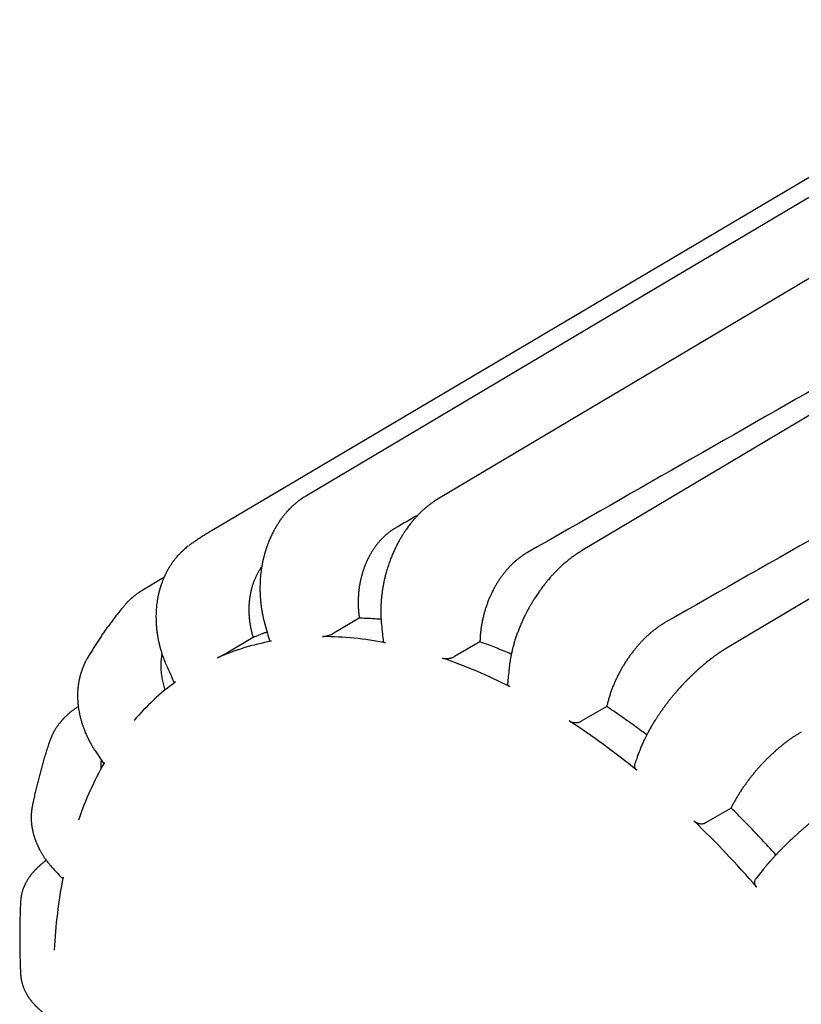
# Model space of a CAD drawing. Header units: millimetres. Extents: x 8 to 399, y 12 to 198.
# Tile 34 of 53: x 316 to 334, y 59 to 82. Entities that reach past the tile are written whole.
import ezdxf

# ---------------------------------------------------------------- set-up
doc = ezdxf.new("R2010")
doc.units = ezdxf.units.MM

msp = doc.modelspace()

# ---------------------------------------------------------------- linework, layer by layer
at = {"color": 7, "linetype": 'Continuous', "lineweight": 30}
for p, q in [((340.157, 82.322), (320.102, 70.457)), ((319.558, 70.104), (319.528, 70.082)), ((319.56, 70.105), (319.559, 70.104)), ((318.944, 69.337), (318.454, 69.046)), ((318.015, 68.674), (318.017, 68.677)), ((323.49, 68.391), (322.899, 68.044)), ((321.019, 67.943), (320.43, 67.596)), ((326.297, 67.842), (325.703, 67.497)), ((329.247, 66.336), (328.652, 65.992)), ((317.336, 65.318), (317.543, 65)), ((332.14, 63.972), (331.544, 63.631)), ((332.891, 62.546), (332.716, 62.324))]:
    msp.add_line(p, q, dxfattribs=at)
at = {"color": 7, "linetype": 'Continuous', "lineweight": 30, "flags": 128}
for points in [[(337.691, 80.403), (330.591, 76.189), (322.259, 71.243)], [(340.775, 80.36), (333.666, 76.131), (325.322, 71.167)], [(344.144, 79.172), (337.021, 74.934), (328.661, 69.959)], [(347.568, 76.92), (339.489, 72.121), (332.048, 67.701)]]:
    msp.add_lwpolyline(points, dxfattribs=at)
at = {"color": 7, "linetype": 'Continuous', "lineweight": 30}
for centre, radius, start, end in [((322.462, 62.326), 5.623, 100.4272, 113.8935), ((322.597, 60.116), 7.847, 78.9573, 89.7385), ((321.43, 55.884), 12.248, 62.9568, 70.967), ((322.53, 62.364), 5.624, 126.1173, 139.5825), ((318.514, 50.833), 18.089, 50.8084, 56.9839), ((324.378, 61.142), 7.849, 150.2696, 161.0489), ((314.794, 46.601), 23.73, 40.8741, 46.0269), ((328.627, 60.037), 12.252, 169.0376, 177.0464)]:
    msp.add_arc(centre, radius, start, end, dxfattribs=at)
for centre, major_axis, ratio, start_param, end_param in [((208.227, -15.644), (1784.409, 1020.058), 0.007384, 1.491103, 1.49974), ((209.475, -14.923), (1784.833, 1016.124), 0.006046, 1.490794, 1.49943), ((207.063, -16.316), (1783.176, 1024.202), 0.008223, 1.499968, 1.500255)]:
    msp.add_ellipse(centre, major_axis=major_axis, ratio=ratio, start_param=start_param, end_param=end_param, dxfattribs=at)
for points, knots in [([(322.259, 71.243), (322.25, 71.238), (322.233, 71.228), (322.209, 71.213), (322.188, 71.199), (322.171, 71.188), (322.157, 71.178), (322.145, 71.17), (322.137, 71.164), (322.13, 71.159), (322.119, 71.151), (322.103, 71.139), (322.08, 71.123), (322.056, 71.104), (322.029, 71.083), (322.002, 71.06), (321.975, 71.036), (321.948, 71.012), (321.925, 70.99), (321.906, 70.972), (321.89, 70.956), (321.876, 70.942), (321.864, 70.93), (321.854, 70.919), (321.846, 70.911), (321.837, 70.901), (321.825, 70.889), (321.812, 70.873), (321.795, 70.855), (321.777, 70.834), (321.759, 70.813), (321.742, 70.792), (321.726, 70.772), (321.711, 70.752), (321.696, 70.733), (321.681, 70.713), (321.668, 70.696), (321.656, 70.679), (321.645, 70.663), (321.635, 70.648), (321.625, 70.634), (321.614, 70.618), (321.6, 70.596), (321.583, 70.569), (321.564, 70.539), (321.544, 70.505), (321.522, 70.466), (321.499, 70.425), (321.476, 70.381), (321.454, 70.335), (321.431, 70.288), (321.41, 70.239), (321.391, 70.195), (321.376, 70.157), (321.363, 70.124), (321.351, 70.091), (321.34, 70.06), (321.33, 70.032), (321.322, 70.008), (321.316, 69.988), (321.311, 69.972), (321.307, 69.961), (321.305, 69.952), (321.302, 69.943), (321.299, 69.932), (321.295, 69.919), (321.29, 69.903), (321.284, 69.883), (321.277, 69.857), (321.269, 69.825), (321.261, 69.791), (321.252, 69.756), (321.244, 69.718), (321.236, 69.678), (321.228, 69.635), (321.22, 69.591), (321.212, 69.543), (321.205, 69.491), (321.198, 69.435), (321.192, 69.375), (321.187, 69.312), (321.182, 69.245), (321.18, 69.173), (321.178, 69.098), (321.179, 69.018), (321.182, 68.934), (321.188, 68.846), (321.196, 68.754), (321.207, 68.666), (321.219, 68.582), (321.234, 68.502), (321.25, 68.42), (321.27, 68.336), (321.285, 68.28), (321.293, 68.251)], [0, 0, 0, 0, 0.01053, 0.019845, 0.027949, 0.034846, 0.040539, 0.04496, 0.048223, 0.05083, 0.053672, 0.061455, 0.070666, 0.080872, 0.092114, 0.103662, 0.115517, 0.127461, 0.138675, 0.146046, 0.153023, 0.159598, 0.1655, 0.16957, 0.17314, 0.177101, 0.182359, 0.188916, 0.196774, 0.205879, 0.214886, 0.223585, 0.231531, 0.238723, 0.247413, 0.254858, 0.261771, 0.26822, 0.274207, 0.279735, 0.284807, 0.289709, 0.298322, 0.308083, 0.318993, 0.331049, 0.344535, 0.359155, 0.374222, 0.389563, 0.405199, 0.421122, 0.437324, 0.447565, 0.457909, 0.468352, 0.478363, 0.487096, 0.494539, 0.500695, 0.505564, 0.508842, 0.511106, 0.513562, 0.516906, 0.521135, 0.525845, 0.530708, 0.539775, 0.549334, 0.559385, 0.569928, 0.580966, 0.592571, 0.60541, 0.618033, 0.63178, 0.646678, 0.662732, 0.679934, 0.697936, 0.717014, 0.737143, 0.75829, 0.780875, 0.80454, 0.829297, 0.855167, 0.882173, 0.904211, 0.926989, 0.950529, 0.974857, 1, 1, 1, 1]), ([(325.322, 71.167), (325.308, 71.158), (325.281, 71.142), (325.241, 71.116), (325.204, 71.091), (325.173, 71.069), (325.146, 71.049), (325.123, 71.032), (325.104, 71.017), (325.088, 71.005), (325.076, 70.995), (325.067, 70.988), (325.059, 70.981), (325.05, 70.974), (325.039, 70.965), (325.028, 70.955), (325.014, 70.943), (324.984, 70.917), (324.941, 70.878), (324.886, 70.824), (324.833, 70.769), (324.785, 70.716), (324.741, 70.666), (324.702, 70.619), (324.667, 70.574), (324.634, 70.531), (324.602, 70.488), (324.57, 70.442), (324.536, 70.391), (324.499, 70.334), (324.462, 70.273), (324.422, 70.205), (324.38, 70.127), (324.336, 70.041), (324.295, 69.953), (324.261, 69.876), (324.236, 69.813), (324.216, 69.764), (324.197, 69.712), (324.178, 69.657), (324.158, 69.598), (324.138, 69.534), (324.118, 69.467), (324.099, 69.396), (324.081, 69.321), (324.063, 69.241), (324.046, 69.157), (324.031, 69.07), (324.019, 68.985), (324.009, 68.905), (324.002, 68.828), (323.996, 68.749), (323.992, 68.668), (323.99, 68.585), (323.991, 68.501), (323.993, 68.415), (323.998, 68.327), (324.004, 68.269), (324.007, 68.239)], [0, 0, 0, 0, 0.0167529, 0.032438, 0.0470645, 0.0606398, 0.0705728, 0.0798591, 0.0879631, 0.0945082, 0.0994964, 0.102929, 0.105699, 0.1097834, 0.1139647, 0.1190012, 0.1248925, 0.1312247, 0.1563963, 0.1807285, 0.2043329, 0.2274666, 0.246743, 0.2654467, 0.2829845, 0.2993526, 0.3147383, 0.3304217, 0.3496302, 0.3696355, 0.3904677, 0.4118288, 0.4393565, 0.4672232, 0.4953795, 0.5237605, 0.5387038, 0.5537078, 0.5691869, 0.5858112, 0.6035991, 0.6225642, 0.6422043, 0.6630288, 0.685018, 0.7081414, 0.7323567, 0.7576119, 0.7839127, 0.8052827, 0.8273237, 0.8500497, 0.8734777, 0.8976276, 0.9220721, 0.9472618, 0.9732265, 1, 1, 1, 1]), ([(320.102, 70.456), (320.077, 70.442), (320.024, 70.41), (319.942, 70.36), (319.856, 70.305), (319.77, 70.249), (319.685, 70.192), (319.615, 70.144), (319.574, 70.115), (319.56, 70.105)], [0, 0, 0, 0, 0.1316502, 0.2896139, 0.4475926, 0.6055988, 0.763645, 0.9217439, 1, 1, 1, 1]), ([(324.345, 70.499), (324.325, 70.488), (324.286, 70.465), (324.229, 70.426), (324.173, 70.384), (324.119, 70.34), (324.065, 70.291), (324.013, 70.24), (323.962, 70.185), (323.915, 70.128), (323.869, 70.069), (323.826, 70.009), (323.785, 69.946), (323.746, 69.88), (323.709, 69.812), (323.674, 69.74), (323.642, 69.667), (323.612, 69.593), (323.585, 69.518), (323.561, 69.442), (323.54, 69.364), (323.521, 69.285), (323.504, 69.204), (323.49, 69.121), (323.479, 69.038), (323.471, 68.951), (323.465, 68.861), (323.463, 68.768), (323.464, 68.674), (323.469, 68.58), (323.478, 68.485), (323.486, 68.422), (323.49, 68.391)], [0, 0, 0, 0, 0.032066, 0.06416, 0.096254, 0.128321, 0.161319, 0.194347, 0.227375, 0.260373, 0.292439, 0.324533, 0.356627, 0.388693, 0.421689, 0.454715, 0.487742, 0.520738, 0.552828, 0.584947, 0.617065, 0.649156, 0.682175, 0.715224, 0.748272, 0.781291, 0.817372, 0.853473, 0.889554, 0.926362, 0.963192, 1, 1, 1, 1]), ([(319.519, 70.075), (319.516, 70.073), (319.498, 70.06), (319.466, 70.034), (319.431, 70.004), (319.406, 69.982), (319.39, 69.968), (319.377, 69.956), (319.367, 69.947), (319.36, 69.94), (319.352, 69.932), (319.342, 69.922), (319.328, 69.909), (319.313, 69.893), (319.296, 69.875), (319.279, 69.857), (319.264, 69.84), (319.246, 69.82), (319.227, 69.797), (319.206, 69.772), (319.187, 69.748), (319.17, 69.725), (319.154, 69.704), (319.138, 69.681), (319.12, 69.656), (319.101, 69.628), (319.085, 69.603), (319.071, 69.581), (319.061, 69.563), (319.05, 69.545), (319.039, 69.527), (319.028, 69.508), (319.018, 69.489), (319.01, 69.473), (319.003, 69.46), (318.998, 69.45), (318.993, 69.442), (318.99, 69.435), (318.987, 69.429), (318.984, 69.422), (318.979, 69.414), (318.974, 69.402), (318.967, 69.388), (318.96, 69.372), (318.952, 69.355), (318.944, 69.337), (318.937, 69.321), (318.928, 69.301), (318.919, 69.278), (318.909, 69.253), (318.898, 69.223), (318.886, 69.189), (318.875, 69.156), (318.867, 69.132), (318.862, 69.117), (318.858, 69.104), (318.855, 69.093), (318.852, 69.084), (318.849, 69.074), (318.846, 69.062), (318.842, 69.047), (318.837, 69.031), (318.832, 69.011), (318.826, 68.986), (318.819, 68.957), (318.812, 68.926), (318.805, 68.894), (318.799, 68.862), (318.794, 68.831), (318.789, 68.8), (318.782, 68.757), (318.775, 68.705), (318.769, 68.642), (318.764, 68.578), (318.761, 68.513), (318.759, 68.445), (318.76, 68.373), (318.762, 68.299), (318.766, 68.234), (318.77, 68.18), (318.775, 68.138), (318.78, 68.094), (318.785, 68.05), (318.792, 68.006), (318.799, 67.965), (318.805, 67.928), (318.811, 67.896), (318.817, 67.868), (318.822, 67.844), (318.826, 67.825), (318.829, 67.812), (318.831, 67.804), (318.833, 67.796), (318.835, 67.789), (318.836, 67.782), (318.839, 67.773), (318.841, 67.762), (318.845, 67.749), (318.849, 67.733), (318.853, 67.715), (318.86, 67.691), (318.868, 67.662), (318.879, 67.625), (318.891, 67.585), (318.906, 67.54), (318.923, 67.49), (318.942, 67.437), (318.964, 67.381), (318.989, 67.32), (319.008, 67.278), (319.017, 67.257)], [0, 0, 0, 0, 0.003766, 0.02396, 0.043412, 0.052135, 0.059638, 0.065819, 0.070677, 0.074212, 0.0774, 0.082249, 0.088943, 0.097393, 0.106091, 0.114486, 0.122579, 0.130369, 0.142243, 0.153586, 0.16443, 0.174406, 0.18319, 0.192315, 0.202862, 0.214744, 0.227401, 0.234218, 0.24121, 0.248376, 0.255717, 0.263233, 0.270731, 0.277319, 0.281782, 0.285618, 0.288827, 0.291409, 0.293375, 0.295674, 0.298942, 0.303176, 0.308377, 0.314544, 0.321244, 0.327672, 0.33381, 0.339662, 0.349651, 0.358677, 0.366737, 0.380959, 0.395327, 0.401015, 0.406488, 0.410979, 0.414431, 0.41739, 0.420742, 0.424853, 0.429721, 0.435346, 0.441727, 0.450495, 0.460375, 0.471083, 0.481723, 0.492231, 0.502609, 0.512859, 0.522984, 0.543799, 0.564093, 0.583879, 0.604641, 0.626046, 0.648368, 0.671578, 0.695642, 0.708735, 0.722048, 0.735574, 0.749313, 0.763242, 0.776329, 0.787448, 0.797386, 0.806146, 0.813729, 0.820136, 0.823253, 0.825991, 0.82835, 0.830329, 0.832452, 0.835062, 0.838454, 0.842626, 0.847581, 0.853317, 0.859836, 0.869832, 0.881246, 0.894085, 0.908354, 0.924063, 0.940904, 0.959161, 0.978852, 1, 1, 1, 1]), ([(327.4, 69.92), (327.38, 69.908), (327.341, 69.885), (327.283, 69.846), (327.226, 69.805), (327.169, 69.761), (327.113, 69.713), (327.057, 69.662), (327.003, 69.607), (326.95, 69.551), (326.9, 69.493), (326.851, 69.433), (326.804, 69.371), (326.758, 69.306), (326.714, 69.238), (326.671, 69.168), (326.63, 69.096), (326.592, 69.022), (326.556, 68.948), (326.522, 68.873), (326.491, 68.797), (326.461, 68.719), (326.434, 68.639), (326.409, 68.558), (326.386, 68.475), (326.365, 68.39), (326.346, 68.302), (326.33, 68.211), (326.317, 68.119), (326.307, 68.027), (326.3, 67.934), (326.298, 67.873), (326.297, 67.842)], [0, 0, 0, 0, 0.032119, 0.064265, 0.096411, 0.12853, 0.161582, 0.194664, 0.227746, 0.260798, 0.292916, 0.325062, 0.357209, 0.389327, 0.422377, 0.455457, 0.488537, 0.521587, 0.55373, 0.5859, 0.61807, 0.650213, 0.683285, 0.716387, 0.749489, 0.782562, 0.818439, 0.854335, 0.890212, 0.926801, 0.963411, 1, 1, 1, 1]), ([(328.661, 69.959), (328.654, 69.954), (328.639, 69.946), (328.62, 69.933), (328.604, 69.923), (328.591, 69.915), (328.581, 69.909), (328.574, 69.904), (328.566, 69.899), (328.555, 69.892), (328.54, 69.882), (328.52, 69.868), (328.495, 69.851), (328.465, 69.829), (328.43, 69.804), (328.394, 69.776), (328.359, 69.748), (328.324, 69.72), (328.29, 69.691), (328.256, 69.662), (328.222, 69.632), (328.191, 69.604), (328.165, 69.58), (328.144, 69.56), (328.128, 69.543), (328.113, 69.529), (328.101, 69.517), (328.091, 69.507), (328.079, 69.495), (328.063, 69.479), (328.044, 69.459), (328.022, 69.436), (327.997, 69.41), (327.971, 69.381), (327.941, 69.348), (327.908, 69.309), (327.871, 69.265), (327.831, 69.217), (327.793, 69.169), (327.755, 69.12), (327.72, 69.072), (327.684, 69.023), (327.649, 68.974), (327.618, 68.926), (327.588, 68.882), (327.562, 68.841), (327.538, 68.802), (327.515, 68.765), (327.494, 68.73), (327.474, 68.696), (327.457, 68.667), (327.443, 68.642), (327.432, 68.622), (327.424, 68.606), (327.417, 68.594), (327.41, 68.582), (327.403, 68.567), (327.392, 68.548), (327.379, 68.523), (327.364, 68.493), (327.346, 68.457), (327.326, 68.418), (327.305, 68.374), (327.283, 68.326), (327.261, 68.276), (327.239, 68.225), (327.213, 68.161), (327.183, 68.084), (327.15, 67.994), (327.124, 67.916), (327.104, 67.851), (327.089, 67.802), (327.076, 67.757), (327.066, 67.718), (327.057, 67.685), (327.05, 67.657), (327.045, 67.636), (327.042, 67.621), (327.04, 67.612), (327.038, 67.605), (327.037, 67.599), (327.036, 67.594), (327.034, 67.588), (327.032, 67.579), (327.03, 67.567), (327.026, 67.551), (327.022, 67.532), (327.018, 67.509), (327.012, 67.481), (327.007, 67.449), (327, 67.412), (326.994, 67.371), (326.987, 67.326), (326.981, 67.276), (326.978, 67.242), (326.976, 67.225)], [0, 0, 0, 0, 0.009202, 0.017004, 0.023411, 0.028427, 0.032054, 0.034819, 0.037753, 0.040881, 0.048067, 0.056105, 0.064994, 0.078182, 0.092207, 0.106873, 0.122181, 0.135675, 0.149636, 0.164065, 0.178471, 0.191479, 0.203008, 0.211029, 0.218135, 0.224321, 0.22953, 0.233752, 0.23793, 0.245034, 0.253491, 0.263261, 0.27402, 0.285655, 0.298164, 0.31403, 0.331114, 0.349425, 0.368974, 0.385523, 0.402918, 0.421068, 0.438621, 0.455105, 0.470242, 0.484326, 0.497354, 0.509318, 0.521833, 0.532932, 0.542624, 0.550915, 0.557809, 0.562247, 0.565846, 0.569709, 0.574453, 0.580077, 0.58851, 0.598369, 0.609657, 0.62238, 0.636552, 0.651899, 0.667929, 0.684099, 0.700395, 0.728299, 0.756462, 0.784892, 0.801473, 0.816824, 0.830869, 0.843613, 0.853407, 0.862264, 0.870185, 0.873449, 0.876192, 0.878412, 0.88011, 0.881571, 0.883348, 0.885868, 0.88987, 0.894944, 0.901089, 0.90831, 0.916609, 0.927102, 0.93894, 0.952135, 0.966698, 0.982646, 1, 1, 1, 1]), ([(321.221, 69.595), (321.215, 69.587), (321.195, 69.56), (321.165, 69.511), (321.129, 69.45), (321.096, 69.386), (321.065, 69.319), (321.037, 69.25), (321.011, 69.179), (320.989, 69.107), (320.97, 69.034), (320.955, 68.96), (320.942, 68.886), (320.932, 68.809), (320.924, 68.731), (320.921, 68.651), (320.92, 68.571), (320.922, 68.487), (320.928, 68.399), (320.938, 68.309), (320.952, 68.218), (320.97, 68.126), (320.992, 68.034), (321.01, 67.973), (321.019, 67.943)], [0, 0, 0, 0, 0.019238, 0.063548, 0.107859, 0.152132, 0.197688, 0.243286, 0.288883, 0.33444, 0.378747, 0.423092, 0.467437, 0.511744, 0.557332, 0.602962, 0.648592, 0.69418, 0.744619, 0.795086, 0.845525, 0.897007, 0.948518, 1, 1, 1, 1]), ([(318.454, 69.046), (318.446, 69.041), (318.431, 69.032), (318.409, 69.019), (318.392, 69.007), (318.377, 68.998), (318.361, 68.987), (318.343, 68.975), (318.321, 68.959), (318.296, 68.941), (318.268, 68.919), (318.245, 68.901), (318.226, 68.885), (318.212, 68.874), (318.2, 68.863), (318.19, 68.854), (318.183, 68.848), (318.179, 68.844), (318.175, 68.841), (318.172, 68.838), (318.167, 68.834), (318.16, 68.827), (318.148, 68.816), (318.133, 68.802), (318.117, 68.786), (318.099, 68.768), (318.081, 68.749), (318.06, 68.727), (318.039, 68.703), (318.025, 68.686), (318.017, 68.677)], [0, 0, 0, 0, 0.048766, 0.091494, 0.128218, 0.158963, 0.183749, 0.225313, 0.269831, 0.326898, 0.387623, 0.451403, 0.482921, 0.515136, 0.545536, 0.570274, 0.582908, 0.593292, 0.601428, 0.607491, 0.61584, 0.634875, 0.66233, 0.698198, 0.742472, 0.783942, 0.83079, 0.883019, 0.940632, 1, 1, 1, 1]), ([(318.015, 68.675), (317.997, 68.653), (317.956, 68.604), (317.894, 68.527), (317.828, 68.443), (317.763, 68.358), (317.699, 68.273), (317.635, 68.186), (317.572, 68.098), (317.511, 68.009), (317.45, 67.919), (317.39, 67.828), (317.331, 67.736), (317.272, 67.643), (317.218, 67.555), (317.184, 67.497), (317.169, 67.471)], [0, 0, 0, 0, 0.058015, 0.130632, 0.203383, 0.276271, 0.349298, 0.422468, 0.495783, 0.569245, 0.642855, 0.716617, 0.79053, 0.864598, 0.93882, 1, 1, 1, 1]), ([(323.997, 68.363), (323.976, 68.365), (323.906, 68.371), (323.786, 68.379), (323.637, 68.387), (323.539, 68.389), (323.49, 68.391)], [0, 0, 0, 0, 0.120178, 0.413401, 0.706625, 1, 1, 1, 1]), ([(330.615, 68.296), (330.595, 68.285), (330.556, 68.262), (330.497, 68.224), (330.438, 68.183), (330.379, 68.14), (330.32, 68.093), (330.261, 68.044), (330.202, 67.992), (330.145, 67.938), (330.089, 67.882), (330.035, 67.824), (329.981, 67.765), (329.928, 67.703), (329.876, 67.639), (329.825, 67.572), (329.775, 67.504), (329.727, 67.435), (329.681, 67.365), (329.638, 67.294), (329.596, 67.223), (329.555, 67.15), (329.516, 67.075), (329.478, 66.999), (329.442, 66.922), (329.408, 66.842), (329.375, 66.76), (329.344, 66.676), (329.316, 66.591), (329.29, 66.506), (329.266, 66.42), (329.253, 66.364), (329.247, 66.336)], [0, 0, 0, 0, 0.03213, 0.064287, 0.096445, 0.128575, 0.161638, 0.194732, 0.227825, 0.260888, 0.293018, 0.325175, 0.357333, 0.389463, 0.422524, 0.455616, 0.488707, 0.521769, 0.553922, 0.586103, 0.618284, 0.650437, 0.68352, 0.716633, 0.749747, 0.78283, 0.818663, 0.854516, 0.89035, 0.926893, 0.963457, 1, 1, 1, 1]), ([(321.344, 68.067), (321.319, 68.058), (321.252, 68.035), (321.143, 67.993), (321.06, 67.96), (321.019, 67.943)], [0, 0, 0, 0, 0.228217, 0.614009, 1, 1, 1, 1]), ([(321.293, 68.252), (321.312, 68.181), (321.349, 68.05), (321.385, 67.92), (321.402, 67.86)], [0, 0, 0, 0, 0.541575, 1, 1, 1, 1]), ([(324.007, 68.239), (324.014, 68.169), (324.027, 68.041), (324.04, 67.913), (324.047, 67.854)], [0, 0, 0, 0, 0.5420953, 1, 1, 1, 1]), ([(321.444, 67.857), (321.441, 67.856), (321.435, 67.855), (321.427, 67.854), (321.419, 67.854), (321.413, 67.854), (321.409, 67.855), (321.405, 67.856), (321.403, 67.858), (321.403, 67.859), (321.402, 67.86)], [0, 0, 0, 0, 0.128163, 0.257212, 0.389059, 0.521876, 0.65004, 0.779097, 0.910972, 1, 1, 1, 1]), ([(322.632, 67.963), (322.64, 67.963), (322.655, 67.964), (322.681, 67.967), (322.706, 67.972), (322.726, 67.976), (322.747, 67.982), (322.773, 67.989), (322.805, 68), (322.836, 68.013), (322.861, 68.024), (322.882, 68.035), (322.893, 68.041), (322.899, 68.044)], [0, 0, 0, 0, 0.105828, 0.214716, 0.320547, 0.375053, 0.429559, 0.535195, 0.643881, 0.749794, 0.858734, 0.928946, 1, 1, 1, 1]), ([(324.1, 67.818), (324.096, 67.818), (324.089, 67.82), (324.079, 67.823), (324.071, 67.826), (324.063, 67.831), (324.057, 67.835), (324.052, 67.84), (324.049, 67.845), (324.047, 67.85), (324.047, 67.853), (324.047, 67.854)], [0, 0, 0, 0, 0.115236, 0.231267, 0.349816, 0.469236, 0.584472, 0.700512, 0.819085, 0.938534, 1, 1, 1, 1]), ([(327.027, 67.553), (326.998, 67.566), (326.915, 67.602), (326.779, 67.658), (326.618, 67.723), (326.457, 67.784), (326.35, 67.823), (326.297, 67.842)], [0, 0, 0, 0, 0.118208, 0.338564, 0.558921, 0.779461, 1, 1, 1, 1]), ([(332.048, 67.701), (332.034, 67.692), (332.006, 67.675), (331.965, 67.65), (331.927, 67.625), (331.892, 67.602), (331.859, 67.58), (331.829, 67.56), (331.801, 67.54), (331.776, 67.522), (331.753, 67.505), (331.732, 67.49), (331.714, 67.476), (331.688, 67.458), (331.655, 67.432), (331.614, 67.4), (331.569, 67.364), (331.52, 67.324), (331.469, 67.281), (331.417, 67.236), (331.366, 67.19), (331.316, 67.145), (331.265, 67.097), (331.215, 67.049), (331.166, 67.001), (331.119, 66.954), (331.074, 66.907), (331.022, 66.853), (330.965, 66.791), (330.903, 66.722), (330.846, 66.656), (330.792, 66.592), (330.74, 66.529), (330.69, 66.465), (330.639, 66.399), (330.588, 66.331), (330.54, 66.265), (330.497, 66.203), (330.458, 66.146), (330.421, 66.09), (330.386, 66.037), (330.356, 65.989), (330.33, 65.946), (330.306, 65.908), (330.283, 65.868), (330.263, 65.834), (330.248, 65.807), (330.237, 65.788), (330.228, 65.772), (330.221, 65.758), (330.215, 65.748), (330.21, 65.738), (330.204, 65.726), (330.195, 65.709), (330.183, 65.688), (330.17, 65.662), (330.155, 65.632), (330.139, 65.6), (330.121, 65.563), (330.103, 65.524), (330.084, 65.482), (330.064, 65.436), (330.043, 65.388), (330.023, 65.336), (330.01, 65.301), (330.003, 65.283)], [0, 0, 0, 0, 0.017551, 0.033952, 0.04921, 0.063336, 0.076336, 0.088216, 0.098978, 0.109531, 0.118739, 0.126604, 0.133788, 0.141329, 0.156623, 0.173246, 0.191204, 0.210505, 0.23116, 0.253183, 0.272677, 0.293036, 0.314052, 0.334648, 0.354695, 0.374211, 0.393232, 0.411776, 0.439906, 0.466749, 0.49226, 0.516399, 0.539758, 0.563457, 0.587833, 0.612918, 0.638763, 0.659653, 0.68077, 0.701104, 0.720536, 0.739045, 0.753098, 0.766859, 0.781361, 0.796697, 0.803854, 0.810966, 0.817031, 0.821922, 0.82564, 0.828693, 0.832531, 0.838965, 0.846936, 0.856446, 0.867392, 0.879568, 0.892975, 0.907623, 0.923523, 0.94069, 0.959143, 0.978903, 1, 1, 1, 1]), ([(317.169, 67.471), (317.163, 67.461), (317.151, 67.441), (317.135, 67.412), (317.122, 67.386), (317.11, 67.362), (317.1, 67.342), (317.092, 67.324), (317.085, 67.31), (317.08, 67.298), (317.076, 67.288), (317.072, 67.278), (317.067, 67.268), (317.062, 67.255), (317.055, 67.238), (317.048, 67.219), (317.04, 67.197), (317.029, 67.168), (317.018, 67.132), (317.007, 67.098), (317, 67.072), (316.996, 67.056), (316.992, 67.043), (316.989, 67.032), (316.987, 67.024), (316.985, 67.016), (316.983, 67.007), (316.98, 66.995), (316.977, 66.981), (316.974, 66.965), (316.969, 66.942), (316.964, 66.916), (316.959, 66.887), (316.955, 66.861), (316.952, 66.836), (316.949, 66.813), (316.946, 66.788), (316.943, 66.764), (316.941, 66.737), (316.939, 66.707), (316.937, 66.674), (316.936, 66.638), (316.935, 66.601), (316.935, 66.563), (316.936, 66.531), (316.937, 66.503), (316.938, 66.481), (316.939, 66.46), (316.941, 66.443), (316.942, 66.429), (316.943, 66.417), (316.944, 66.405), (316.945, 66.391), (316.947, 66.373), (316.949, 66.351), (316.953, 66.324), (316.957, 66.293), (316.963, 66.254), (316.971, 66.207), (316.982, 66.152), (316.996, 66.091), (317.013, 66.026), (317.033, 65.958), (317.055, 65.892), (317.076, 65.833), (317.095, 65.782), (317.113, 65.738), (317.131, 65.696), (317.148, 65.658), (317.165, 65.623), (317.178, 65.596), (317.187, 65.577), (317.193, 65.565), (317.199, 65.554), (317.205, 65.543), (317.21, 65.533), (317.216, 65.522), (317.222, 65.511), (317.229, 65.498), (317.238, 65.482), (317.249, 65.462), (317.262, 65.439), (317.277, 65.414), (317.294, 65.384), (317.314, 65.352), (317.329, 65.33), (317.336, 65.318)], [0, 0, 0, 0, 0.016969, 0.032365, 0.046197, 0.058471, 0.069195, 0.07837, 0.085606, 0.091568, 0.09693, 0.101818, 0.106232, 0.113401, 0.121713, 0.131445, 0.142588, 0.15491, 0.17403, 0.195332, 0.204106, 0.211809, 0.218226, 0.223356, 0.227263, 0.230474, 0.23477, 0.240255, 0.246927, 0.254787, 0.263313, 0.278337, 0.291863, 0.303891, 0.315035, 0.325879, 0.336407, 0.348315, 0.36011, 0.373446, 0.388484, 0.405145, 0.422113, 0.438919, 0.455567, 0.465954, 0.47616, 0.485215, 0.492911, 0.499244, 0.503829, 0.508833, 0.515188, 0.522896, 0.53196, 0.54531, 0.558804, 0.572339, 0.5966, 0.620952, 0.645154, 0.676601, 0.706972, 0.736297, 0.764602, 0.785378, 0.80556, 0.824535, 0.842054, 0.858116, 0.872721, 0.878533, 0.884078, 0.889354, 0.894362, 0.8991, 0.90357, 0.908607, 0.914633, 0.922191, 0.931284, 0.941917, 0.954096, 0.967829, 0.983127, 1, 1, 1, 1]), ([(318.897, 67.567), (318.894, 67.554), (318.888, 67.519), (318.88, 67.461), (318.873, 67.392), (318.87, 67.322), (318.87, 67.25), (318.874, 67.178), (318.881, 67.104), (318.891, 67.034), (318.903, 66.968), (318.917, 66.906), (318.933, 66.843), (318.951, 66.781), (318.965, 66.74), (318.972, 66.72)], [0, 0, 0, 0, 0.048307, 0.131213, 0.214694, 0.298174, 0.383464, 0.468753, 0.554666, 0.640579, 0.712591, 0.784603, 0.856988, 0.929373, 1, 1, 1, 1]), ([(320.184, 67.468), (320.191, 67.47), (320.203, 67.476), (320.227, 67.487), (320.248, 67.498), (320.267, 67.507), (320.285, 67.517), (320.31, 67.529), (320.339, 67.545), (320.369, 67.561), (320.394, 67.575), (320.414, 67.586), (320.425, 67.593), (320.43, 67.596)], [0, 0, 0, 0, 0.105828, 0.214716, 0.320547, 0.375053, 0.429559, 0.535195, 0.643881, 0.749794, 0.858734, 0.928946, 1, 1, 1, 1]), ([(325.424, 67.463), (325.428, 67.462), (325.436, 67.459), (325.449, 67.456), (325.463, 67.453), (325.478, 67.452), (325.493, 67.45), (325.508, 67.45), (325.525, 67.45), (325.541, 67.451), (325.563, 67.453), (325.585, 67.456), (325.607, 67.461), (325.623, 67.465), (325.639, 67.469), (325.654, 67.474), (325.67, 67.481), (325.687, 67.488), (325.697, 67.494), (325.703, 67.497)], [0, 0, 0, 0, 0.052747, 0.105859, 0.160122, 0.214785, 0.267532, 0.320647, 0.374922, 0.429597, 0.482248, 0.589333, 0.643891, 0.696682, 0.749835, 0.804127, 0.858811, 0.928984, 1, 1, 1, 1]), ([(319.017, 67.257), (319.048, 67.189), (319.104, 67.066), (319.16, 66.942), (319.186, 66.886)], [0, 0, 0, 0, 0.544871, 1, 1, 1, 1]), ([(326.976, 67.225), (326.969, 67.161), (326.958, 67.044), (326.946, 66.926), (326.941, 66.873)], [0, 0, 0, 0, 0.54331, 1, 1, 1, 1]), ([(326.999, 66.793), (326.992, 66.797), (326.977, 66.806), (326.96, 66.821), (326.95, 66.835), (326.945, 66.846), (326.941, 66.858), (326.941, 66.867), (326.941, 66.873)], [0, 0, 0, 0, 0.198713, 0.403172, 0.601891, 0.70386, 0.806583, 1, 1, 1, 1]), ([(316.952, 66.332), (316.945, 66.328), (316.928, 66.317), (316.901, 66.3), (316.873, 66.28), (316.846, 66.261), (316.821, 66.243), (316.798, 66.226), (316.777, 66.209), (316.758, 66.193), (316.74, 66.178), (316.725, 66.165), (316.711, 66.153), (316.697, 66.141), (316.683, 66.127), (316.667, 66.113), (316.649, 66.096), (316.633, 66.079), (316.618, 66.064), (316.607, 66.052), (316.597, 66.042), (316.589, 66.033), (316.583, 66.027), (316.578, 66.022), (316.574, 66.016), (316.566, 66.008), (316.556, 65.996), (316.543, 65.98), (316.527, 65.961), (316.51, 65.94), (316.492, 65.916), (316.472, 65.889), (316.454, 65.863), (316.438, 65.839), (316.424, 65.817), (316.411, 65.796), (316.4, 65.777), (316.39, 65.759), (316.381, 65.744), (316.373, 65.728), (316.365, 65.712), (316.357, 65.698), (316.352, 65.687), (316.347, 65.676), (316.342, 65.666), (316.336, 65.654), (316.33, 65.64), (316.324, 65.626), (316.317, 65.609), (316.31, 65.593), (316.303, 65.575), (316.296, 65.557), (316.29, 65.539), (316.286, 65.528), (316.284, 65.523)], [0, 0, 0, 0, 0.0213644, 0.0536265, 0.084607, 0.1140307, 0.1419236, 0.1671062, 0.1913243, 0.2144532, 0.2354562, 0.2543199, 0.270254, 0.2869312, 0.3043521, 0.3234446, 0.3461283, 0.3724634, 0.3878425, 0.4041604, 0.4184457, 0.4291989, 0.4364189, 0.4423873, 0.4492978, 0.4574509, 0.4735519, 0.4930152, 0.5158044, 0.5416396, 0.5704769, 0.6023295, 0.6342517, 0.6612699, 0.684979, 0.7083423, 0.7315082, 0.7484406, 0.7658122, 0.7836216, 0.8014166, 0.8167948, 0.8292009, 0.8390445, 0.8502001, 0.8645905, 0.8784275, 0.8943255, 0.9122775, 0.931414, 0.9489055, 0.9690169, 0.9860232, 1, 1, 1, 1]), ([(330.177, 65.675), (330.136, 65.705), (330.043, 65.776), (329.895, 65.885), (329.733, 66.001), (329.572, 66.115), (329.409, 66.227), (329.301, 66.299), (329.247, 66.336)], [0, 0, 0, 0, 0.130541, 0.304031, 0.477951, 0.651871, 0.825936, 1, 1, 1, 1]), ([(328.371, 66.001), (328.379, 65.997), (328.395, 65.987), (328.424, 65.975), (328.45, 65.968), (328.472, 65.964), (328.494, 65.961), (328.522, 65.96), (328.555, 65.962), (328.588, 65.967), (328.614, 65.974), (328.635, 65.983), (328.646, 65.989), (328.652, 65.992)], [0, 0, 0, 0, 0.1058279, 0.2147162, 0.3205473, 0.3750533, 0.4295594, 0.5351952, 0.6438806, 0.7497938, 0.8587341, 0.9289457, 1, 1, 1, 1]), ([(333.773, 65.739), (333.754, 65.728), (333.714, 65.705), (333.654, 65.668), (333.594, 65.629), (333.533, 65.587), (333.471, 65.543), (333.408, 65.496), (333.345, 65.447), (333.283, 65.396), (333.222, 65.345), (333.162, 65.292), (333.102, 65.237), (333.042, 65.181), (332.982, 65.122), (332.922, 65.062), (332.863, 65), (332.806, 64.938), (332.75, 64.875), (332.696, 64.812), (332.644, 64.749), (332.592, 64.684), (332.541, 64.617), (332.491, 64.55), (332.443, 64.483), (332.395, 64.413), (332.348, 64.341), (332.301, 64.268), (332.257, 64.194), (332.216, 64.12), (332.176, 64.046), (332.152, 63.997), (332.14, 63.972)], [0, 0, 0, 0, 0.032099, 0.0642258, 0.0963525, 0.1284515, 0.1614831, 0.1945449, 0.2276067, 0.2606383, 0.2927371, 0.3248637, 0.3569903, 0.3890892, 0.4221189, 0.4551789, 0.4882389, 0.5212687, 0.5533905, 0.5855399, 0.6176894, 0.6498112, 0.6828621, 0.7159432, 0.7490242, 0.7820752, 0.8180301, 0.8540044, 0.8899594, 0.9266327, 0.9633266, 1, 1, 1, 1]), ([(316.284, 65.523), (316.273, 65.49), (316.249, 65.419), (316.214, 65.309), (316.178, 65.194), (316.144, 65.079), (316.11, 64.962), (316.077, 64.845), (316.046, 64.727), (316.015, 64.608), (315.986, 64.488), (315.957, 64.368), (315.93, 64.247), (315.905, 64.133), (315.89, 64.06), (315.883, 64.027)], [0, 0, 0, 0, 0.06916, 0.147445, 0.225851, 0.304375, 0.383011, 0.461758, 0.54061, 0.619564, 0.698616, 0.777761, 0.856996, 0.936316, 1, 1, 1, 1]), ([(317.483, 65.092), (317.482, 65.075), (317.478, 65.039), (317.476, 64.983), (317.477, 64.932), (317.479, 64.9), (317.48, 64.889)], [0, 0, 0, 0, 0.244247, 0.539928, 0.835608, 1, 1, 1, 1]), ([(330.003, 65.283), (329.983, 65.229), (329.947, 65.13), (329.911, 65.031), (329.895, 64.986)], [0, 0, 0, 0, 0.546104, 1, 1, 1, 1]), ([(329.895, 64.986), (329.894, 64.984), (329.892, 64.979), (329.89, 64.97), (329.889, 64.958), (329.889, 64.947), (329.891, 64.935), (329.894, 64.923), (329.9, 64.908), (329.908, 64.893), (329.92, 64.877), (329.931, 64.865), (329.94, 64.857), (329.945, 64.853)], [0, 0, 0, 0, 0.039387, 0.125133, 0.207245, 0.289933, 0.374441, 0.459581, 0.54119, 0.707186, 0.791771, 0.895305, 1, 1, 1, 1]), ([(335.251, 64.547), (335.232, 64.535), (335.193, 64.512), (335.135, 64.476), (335.079, 64.441), (335.025, 64.407), (334.973, 64.373), (334.923, 64.34), (334.876, 64.309), (334.831, 64.278), (334.788, 64.249), (334.748, 64.221), (334.71, 64.194), (334.673, 64.168), (334.636, 64.141), (334.598, 64.114), (334.56, 64.086), (334.511, 64.05), (334.45, 64.005), (334.378, 63.95), (334.305, 63.893), (334.229, 63.833), (334.158, 63.777), (334.093, 63.723), (334.034, 63.675), (333.978, 63.627), (333.923, 63.581), (333.867, 63.533), (333.808, 63.482), (333.748, 63.429), (333.692, 63.378), (333.637, 63.328), (333.588, 63.282), (333.543, 63.24), (333.502, 63.202), (333.462, 63.163), (333.421, 63.124), (333.377, 63.081), (333.33, 63.033), (333.279, 62.982), (333.228, 62.929), (333.178, 62.876), (333.139, 62.834), (333.11, 62.802), (333.09, 62.781), (333.072, 62.76), (333.055, 62.741), (333.041, 62.725), (333.031, 62.714), (333.025, 62.706), (333.021, 62.702), (333.016, 62.697), (333.011, 62.69), (333.003, 62.682), (332.994, 62.67), (332.981, 62.656), (332.967, 62.639), (332.951, 62.619), (332.932, 62.597), (332.912, 62.572), (332.898, 62.555), (332.891, 62.546)], [0, 0, 0, 0, 0.024589, 0.048099, 0.070547, 0.091948, 0.112316, 0.13166, 0.149986, 0.167301, 0.183609, 0.198912, 0.213211, 0.227025, 0.241051, 0.255291, 0.2697, 0.28427, 0.310797, 0.337892, 0.365595, 0.393976, 0.423111, 0.446261, 0.468831, 0.490743, 0.511969, 0.532487, 0.557608, 0.581655, 0.604659, 0.627039, 0.649385, 0.666922, 0.68442, 0.701861, 0.719719, 0.73859, 0.761238, 0.785186, 0.810248, 0.835406, 0.860531, 0.870997, 0.881462, 0.891846, 0.901121, 0.90898, 0.915417, 0.918101, 0.920429, 0.922469, 0.925449, 0.929825, 0.935601, 0.942779, 0.951367, 0.961372, 0.972803, 0.985674, 1, 1, 1, 1]), ([(315.883, 64.027), (315.882, 64.022), (315.88, 64.012), (315.877, 63.996), (315.874, 63.978), (315.871, 63.96), (315.869, 63.942), (315.866, 63.925), (315.865, 63.909), (315.863, 63.896), (315.862, 63.885), (315.861, 63.876), (315.861, 63.869), (315.86, 63.862), (315.859, 63.855), (315.859, 63.845), (315.858, 63.832), (315.857, 63.814), (315.856, 63.791), (315.856, 63.765), (315.856, 63.742), (315.856, 63.725), (315.857, 63.712), (315.857, 63.704), (315.857, 63.697), (315.857, 63.689), (315.858, 63.68), (315.859, 63.665), (315.86, 63.646), (315.862, 63.625), (315.864, 63.604), (315.866, 63.586), (315.868, 63.569), (315.87, 63.555), (315.872, 63.541), (315.874, 63.527), (315.876, 63.515), (315.878, 63.503), (315.88, 63.491), (315.884, 63.474), (315.888, 63.451), (315.894, 63.423), (315.901, 63.395), (315.909, 63.367), (315.916, 63.339), (315.924, 63.313), (315.931, 63.289), (315.939, 63.267), (315.946, 63.245), (315.954, 63.224), (315.963, 63.201), (315.972, 63.177), (315.983, 63.15), (315.994, 63.126), (316.003, 63.106), (316.009, 63.092), (316.015, 63.08), (316.02, 63.07), (316.023, 63.062), (316.026, 63.057), (316.029, 63.051), (316.033, 63.042), (316.039, 63.031), (316.046, 63.018), (316.055, 63), (316.067, 62.978), (316.081, 62.953), (316.096, 62.927), (316.111, 62.902), (316.127, 62.876), (316.144, 62.85), (316.16, 62.825), (316.175, 62.804), (316.186, 62.788), (316.194, 62.777), (316.2, 62.769), (316.204, 62.763), (316.208, 62.757), (316.214, 62.749), (316.222, 62.739), (316.233, 62.724), (316.247, 62.706), (316.264, 62.684), (316.284, 62.659), (316.308, 62.63), (316.336, 62.598), (316.356, 62.576), (316.366, 62.564)], [0, 0, 0, 0, 0.008472, 0.018622, 0.030476, 0.04405, 0.055928, 0.068224, 0.079158, 0.08863, 0.095852, 0.101909, 0.106803, 0.110655, 0.115571, 0.12232, 0.130901, 0.140657, 0.159112, 0.176005, 0.191343, 0.204699, 0.210737, 0.216119, 0.220845, 0.22521, 0.231321, 0.239589, 0.254279, 0.268819, 0.282134, 0.294224, 0.30509, 0.314773, 0.323646, 0.332582, 0.34065, 0.347857, 0.355663, 0.365162, 0.382282, 0.400653, 0.419463, 0.43866, 0.457121, 0.47437, 0.489741, 0.504529, 0.518881, 0.533345, 0.548219, 0.564086, 0.582005, 0.601993, 0.612817, 0.622878, 0.631253, 0.637942, 0.642947, 0.646289, 0.649524, 0.655429, 0.663019, 0.672293, 0.683249, 0.699869, 0.71764, 0.735492, 0.753429, 0.771453, 0.789566, 0.80777, 0.825186, 0.834814, 0.842742, 0.848968, 0.85252, 0.855987, 0.861366, 0.868736, 0.879602, 0.893078, 0.909173, 0.927896, 0.949262, 0.973289, 1, 1, 1, 1]), ([(333.183, 62.881), (333.138, 62.932), (333.043, 63.037), (332.898, 63.194), (332.748, 63.354), (332.598, 63.511), (332.446, 63.667), (332.293, 63.821), (332.191, 63.922), (332.14, 63.972)], [0, 0, 0, 0, 0.1332463, 0.2774913, 0.4217364, 0.56622, 0.7107037, 0.8553219, 1, 1, 1, 1]), ([(331.27, 63.678), (331.278, 63.671), (331.294, 63.657), (331.321, 63.64), (331.347, 63.628), (331.368, 63.62), (331.389, 63.614), (331.416, 63.609), (331.449, 63.607), (331.48, 63.609), (331.507, 63.615), (331.528, 63.622), (331.539, 63.628), (331.544, 63.631)], [0, 0, 0, 0, 0.105828, 0.214716, 0.320547, 0.375053, 0.429559, 0.535195, 0.643881, 0.749794, 0.858734, 0.928946, 1, 1, 1, 1]), ([(316.209, 62.756), (316.205, 62.753), (316.198, 62.748), (316.188, 62.741), (316.18, 62.735), (316.174, 62.731), (316.168, 62.726), (316.16, 62.72), (316.147, 62.71), (316.133, 62.699), (316.118, 62.687), (316.098, 62.671), (316.074, 62.65), (316.05, 62.63), (316.033, 62.614), (316.021, 62.603), (316.008, 62.591), (315.996, 62.58), (315.986, 62.569), (315.978, 62.561), (315.971, 62.554), (315.965, 62.548), (315.959, 62.542), (315.95, 62.532), (315.938, 62.52), (315.925, 62.505), (315.902, 62.479), (315.879, 62.452), (315.857, 62.425), (315.845, 62.408), (315.834, 62.394), (315.824, 62.381), (315.814, 62.367), (315.803, 62.351), (315.791, 62.332), (315.778, 62.312), (315.765, 62.29), (315.752, 62.268), (315.739, 62.246), (315.728, 62.225), (315.719, 62.206), (315.71, 62.189), (315.703, 62.173), (315.695, 62.155), (315.687, 62.136), (315.676, 62.11), (315.664, 62.077), (315.652, 62.039), (315.642, 62.004), (315.635, 61.976), (315.631, 61.958), (315.628, 61.947), (315.626, 61.936), (315.624, 61.925), (315.622, 61.912), (315.619, 61.897), (315.616, 61.877), (315.614, 61.853), (315.611, 61.825), (315.61, 61.805), (315.609, 61.795)], [0, 0, 0, 0, 0.0105944, 0.0201549, 0.0277118, 0.0332671, 0.0371712, 0.045985, 0.0578739, 0.0726313, 0.0879309, 0.1031169, 0.1326213, 0.1632064, 0.1761124, 0.1894034, 0.2030801, 0.2169044, 0.2289402, 0.2386067, 0.246137, 0.2517176, 0.2582329, 0.2692983, 0.2834735, 0.3002326, 0.3172132, 0.3701885, 0.3889038, 0.4062251, 0.4216736, 0.435244, 0.4474423, 0.4647578, 0.4845758, 0.5057448, 0.5276774, 0.5502563, 0.5725077, 0.5942001, 0.6129421, 0.6294705, 0.6444274, 0.6612381, 0.6803835, 0.7009373, 0.7382434, 0.7732966, 0.8069907, 0.8395635, 0.8492706, 0.8591719, 0.8692681, 0.8795602, 0.890923, 0.90457, 0.9236059, 0.9458501, 0.9713183, 1, 1, 1, 1]), ([(316.366, 62.564), (316.41, 62.516), (316.485, 62.434), (316.56, 62.353), (316.59, 62.319)], [0, 0, 0, 0, 0.589085, 1, 1, 1, 1]), ([(332.737, 62.129), (332.731, 62.138), (332.717, 62.154), (332.703, 62.182), (332.695, 62.205), (332.691, 62.224), (332.689, 62.242), (332.689, 62.265), (332.696, 62.29), (332.705, 62.31), (332.713, 62.321), (332.716, 62.324)], [0, 0, 0, 0, 0.131304, 0.266406, 0.397714, 0.465342, 0.532969, 0.664035, 0.798885, 0.930295, 1, 1, 1, 1]), ([(315.609, 61.794), (315.607, 61.751), (315.603, 61.664), (315.598, 61.532), (315.594, 61.397), (315.591, 61.263), (315.59, 61.127), (315.589, 60.992), (315.589, 60.856), (315.59, 60.719), (315.593, 60.582), (315.596, 60.445), (315.601, 60.307), (315.605, 60.196), (315.608, 60.131), (315.609, 60.113)], [0, 0, 0, 0, 0.077647, 0.158482, 0.239329, 0.320185, 0.401047, 0.481913, 0.562782, 0.64365, 0.724516, 0.805378, 0.886234, 0.967083, 1, 1, 1, 1]), ([(315.609, 60.113), (315.609, 60.103), (315.61, 60.085), (315.613, 60.06), (315.615, 60.038), (315.618, 60.02), (315.62, 60.003), (315.623, 59.988), (315.626, 59.973), (315.629, 59.957), (315.633, 59.938), (315.639, 59.915), (315.645, 59.891), (315.652, 59.868), (315.659, 59.846), (315.665, 59.827), (315.673, 59.806), (315.682, 59.783), (315.693, 59.757), (315.704, 59.732), (315.717, 59.706), (315.73, 59.68), (315.746, 59.651), (315.76, 59.626), (315.773, 59.605), (315.783, 59.59), (315.794, 59.574), (315.805, 59.556), (315.818, 59.538), (315.832, 59.518), (315.846, 59.5), (315.86, 59.483), (315.874, 59.465), (315.888, 59.448), (315.903, 59.431), (315.916, 59.416), (315.927, 59.405), (315.934, 59.396), (315.94, 59.391), (315.944, 59.386), (315.95, 59.379), (315.958, 59.371), (315.967, 59.362), (315.977, 59.352), (315.987, 59.343), (315.996, 59.334), (316.006, 59.324), (316.017, 59.314), (316.029, 59.303), (316.04, 59.293), (316.05, 59.284), (316.06, 59.275), (316.07, 59.267), (316.079, 59.259), (316.089, 59.251), (316.1, 59.241), (316.115, 59.23), (316.133, 59.215), (316.154, 59.199), (316.17, 59.187), (316.179, 59.18)], [0, 0, 0, 0, 0.025903, 0.049288, 0.070172, 0.088666, 0.105297, 0.119909, 0.132962, 0.147669, 0.165361, 0.189513, 0.213432, 0.236311, 0.257154, 0.275897, 0.293354, 0.319537, 0.345172, 0.370862, 0.396531, 0.423046, 0.452792, 0.485253, 0.501706, 0.518276, 0.534984, 0.553256, 0.573969, 0.595709, 0.616106, 0.635005, 0.65241, 0.674685, 0.693944, 0.710346, 0.723921, 0.73467, 0.738773, 0.743677, 0.75183, 0.761222, 0.772877, 0.784829, 0.796133, 0.806791, 0.816801, 0.831223, 0.844043, 0.855424, 0.867476, 0.878692, 0.889071, 0.898758, 0.907487, 0.919461, 0.934688, 0.953177, 0.974942, 1, 1, 1, 1])]:
    msp.add_open_spline(points, degree=3, knots=knots, dxfattribs=at)

doc.saveas('drawing.dxf')
